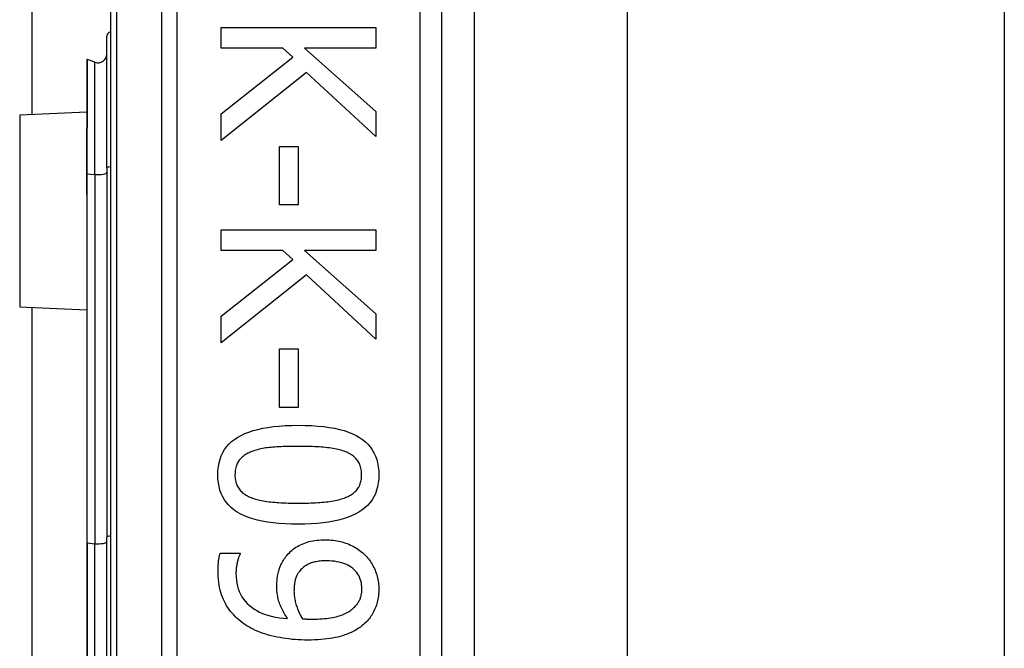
# Model space of a CAD drawing. Header units: inches. Extents: x 6 to 188, y 10 to 101.
# Tile 108 of 140: x 40.58 to 41.457, y 69.489 to 70.049. Entities that reach past the tile are written whole.
import ezdxf

# ---------------------------------------------------------------- set-up
doc = ezdxf.new("R2010")
doc.units = ezdxf.units.IN
doc.header["$MEASUREMENT"] = 0
doc.layers.add('Visible Edges(ANSI)', color=7, linetype='Continuous', lineweight=25)
doc.layers.add('Visible Tangent Edges(ANSI)', color=7, linetype='Continuous', lineweight=25)

msp = doc.modelspace()

# ---------------------------------------------------------------- linework, layer by layer
at = {"layer": 'Visible Edges(ANSI)'}
for p, q in [((40.59131, 69.96469), (40.59131, 72.96033)), ((40.66095, 70.46982), (40.66095, 68.58764)), ((40.95622, 68.77873), (40.95622, 70.27873)), ((40.98501, 70.15865), (40.98501, 68.89881)), ((41.12145, 70.14423), (41.12145, 68.91323)), ((41.45745, 70.14423), (41.45745, 68.91323)), ((40.75951, 70.042), (40.89731, 70.042)), ((40.75951, 70.02369), (40.75951, 70.042)), ((40.89731, 70.042), (40.89731, 70.02369)), ((40.6577, 69.91695), (40.6577, 70.03429)), ((40.81456, 70.02369), (40.75951, 70.02369)), ((40.82361, 70.01565), (40.81456, 70.02369)), ((40.83399, 70.02369), (40.89731, 69.96719)), ((40.89731, 70.02369), (40.83399, 70.02369)), ((40.75951, 69.96529), (40.82361, 70.01565)), ((40.63978, 70.01314), (40.63978, 69.95245)), ((40.64713, 70.01103), (40.6403, 70.01351)), ((40.83578, 70.00191), (40.75951, 69.9415)), ((40.89731, 69.94485), (40.83578, 70.00191)), ((40.58008, 69.9642), (40.63978, 69.96681)), ((40.75951, 69.9415), (40.75951, 69.96529)), ((40.89731, 69.96719), (40.89731, 69.94485)), ((40.63978, 69.95245), (40.63978, 69.95183)), ((40.63978, 69.91183), (40.63978, 69.95183)), ((40.81144, 69.93614), (40.82819, 69.93614)), ((40.81144, 69.88399), (40.81144, 69.93614)), ((40.82819, 69.93614), (40.82819, 69.88399)), ((40.63978, 69.91183), (40.63978, 69.89902)), ((40.6577, 69.91695), (40.6577, 69.58809)), ((40.63978, 69.89902), (40.63978, 69.89332)), ((40.63978, 69.89332), (40.63978, 69.58289)), ((40.82819, 69.88399), (40.81144, 69.88399)), ((40.75951, 69.86177), (40.89731, 69.86177)), ((40.75951, 69.84346), (40.75951, 69.86177)), ((40.89731, 69.86177), (40.89731, 69.84346)), ((40.81456, 69.84346), (40.75951, 69.84346)), ((40.82361, 69.83542), (40.81456, 69.84346)), ((40.83399, 69.84346), (40.89731, 69.78696)), ((40.89731, 69.84346), (40.83399, 69.84346)), ((40.75951, 69.78506), (40.82361, 69.83542)), ((40.83578, 69.82168), (40.75951, 69.76127)), ((40.89731, 69.76462), (40.83578, 69.82168)), ((40.58008, 69.79326), (40.63978, 69.79065)), ((40.59131, 69.26469), (40.59131, 69.79277)), ((40.89731, 69.78696), (40.89731, 69.76462)), ((40.75951, 69.76127), (40.75951, 69.78506)), ((40.81144, 69.75591), (40.82819, 69.75591)), ((40.81144, 69.70377), (40.81144, 69.75591)), ((40.82819, 69.75591), (40.82819, 69.70377)), ((40.82819, 69.70377), (40.81144, 69.70377)), ((40.6577, 69.46937), (40.6577, 69.58809)), ((40.63978, 69.58289), (40.63978, 69.47457)), ((40.75873, 69.5739), (40.77649, 69.5739)), ((40.77649, 69.5739), (40.77649, 69.57301))]:
    msp.add_line(p, q, dxfattribs=at)
at = {"layer": 'Visible Edges(ANSI)', "flags": 128}
for points in [[(40.75661, 69.64369), (40.75673, 69.6474), (40.7571, 69.65095), (40.75772, 69.65432), (40.75858, 69.65753), (40.75968, 69.66057), (40.76103, 69.66344), (40.76263, 69.66614), (40.76448, 69.66868), (40.76657, 69.67104), (40.7689, 69.67324), (40.77148, 69.67527), (40.77431, 69.67713), (40.77739, 69.67884), (40.78073, 69.68039), (40.78432, 69.6818), (40.78817, 69.68306), (40.79229, 69.68417), (40.79666, 69.68513), (40.80128, 69.68595), (40.80617, 69.68661), (40.81132, 69.68713), (40.81672, 69.6875), (40.82238, 69.68772), (40.8283, 69.6878)], [(40.8283, 69.6878), (40.83438, 69.68772), (40.84017, 69.6875), (40.84569, 69.68712), (40.85094, 69.6866), (40.8559, 69.68593), (40.86058, 69.6851), (40.86499, 69.68413), (40.86912, 69.68301), (40.87297, 69.68174), (40.87654, 69.68031), (40.87983, 69.67874), (40.88285, 69.67702), (40.8856, 69.67514), (40.88812, 69.6731), (40.8904, 69.6709), (40.89243, 69.66853), (40.89423, 69.666), (40.89579, 69.6633), (40.89711, 69.66044), (40.89818, 69.65742), (40.89902, 69.65423), (40.89962, 69.65088), (40.89998, 69.64737), (40.9001, 69.64369)], [(40.78676, 69.66435), (40.78559, 69.66389), (40.78447, 69.66339), (40.78339, 69.66287), (40.78236, 69.66231), (40.78138, 69.66172), (40.78044, 69.6611), (40.77954, 69.66044), (40.7787, 69.65976), (40.77789, 69.65904), (40.77714, 69.65829), (40.77643, 69.65751), (40.77576, 69.6567), (40.77515, 69.65585), (40.77458, 69.65496), (40.77408, 69.65402), (40.77362, 69.65305), (40.77322, 69.65202), (40.77287, 69.65096), (40.77258, 69.64986), (40.77234, 69.64871), (40.77215, 69.64752), (40.77202, 69.64628), (40.77194, 69.64501), (40.77191, 69.64369)], [(40.8283, 69.66904), (40.82591, 69.66903), (40.82359, 69.66901), (40.82134, 69.66898), (40.81916, 69.66894), (40.81704, 69.66888), (40.81498, 69.66881), (40.813, 69.66873), (40.81108, 69.66864), (40.80923, 69.66854), (40.80744, 69.66842), (40.80572, 69.66829), (40.80407, 69.66814), (40.80246, 69.66798), (40.80089, 69.66779), (40.79934, 69.66757), (40.79783, 69.66733), (40.79634, 69.66705), (40.79488, 69.66675), (40.79346, 69.66642), (40.79206, 69.66606), (40.79069, 69.66567), (40.78935, 69.66526), (40.78804, 69.66482), (40.78676, 69.66435)], [(40.87029, 69.66424), (40.86909, 69.66469), (40.86784, 69.66512), (40.86654, 69.66552), (40.86519, 69.6659), (40.86378, 69.66625), (40.86233, 69.66658), (40.86082, 69.66689), (40.85927, 69.66716), (40.85766, 69.66742), (40.856, 69.66765), (40.85429, 69.66785), (40.85253, 69.66803), (40.85072, 69.66819), (40.84888, 69.66834), (40.847, 69.66847), (40.84507, 69.66859), (40.84311, 69.6687), (40.84111, 69.66879), (40.83907, 69.66886), (40.837, 69.66893), (40.83488, 69.66898), (40.83273, 69.66901), (40.83053, 69.66903), (40.8283, 69.66904)], [(40.8848, 69.64369), (40.88478, 69.64496), (40.8847, 69.64618), (40.88458, 69.64737), (40.8844, 69.64852), (40.88417, 69.64964), (40.88389, 69.65071), (40.88357, 69.65175), (40.88319, 69.65275), (40.88276, 69.65371), (40.88228, 69.65463), (40.88175, 69.65552), (40.88117, 69.65636), (40.88054, 69.65718), (40.87986, 69.65796), (40.87913, 69.65872), (40.87835, 69.65945), (40.87752, 69.66015), (40.87664, 69.66082), (40.8757, 69.66146), (40.87472, 69.66207), (40.87369, 69.66266), (40.8726, 69.66321), (40.87147, 69.66374), (40.87029, 69.66424)], [(40.82841, 69.59969), (40.82237, 69.59977), (40.8166, 69.59999), (40.81111, 69.60037), (40.80589, 69.60089), (40.80094, 69.60156), (40.79627, 69.60239), (40.79187, 69.60336), (40.78774, 69.60448), (40.78389, 69.60576), (40.78031, 69.60718), (40.777, 69.60875), (40.77397, 69.61047), (40.7712, 69.61235), (40.76867, 69.61439), (40.76638, 69.61659), (40.76433, 69.61895), (40.76252, 69.62148), (40.76095, 69.62416), (40.75962, 69.62701), (40.75854, 69.63002), (40.7577, 69.6332), (40.75709, 69.63653), (40.75673, 69.64003), (40.75661, 69.64369)], [(40.77191, 69.64369), (40.77193, 69.64244), (40.77201, 69.64123), (40.77214, 69.64006), (40.77231, 69.63892), (40.77254, 69.63782), (40.77282, 69.63675), (40.77314, 69.63572), (40.77352, 69.63473), (40.77395, 69.63378), (40.77443, 69.63286), (40.77496, 69.63197), (40.77554, 69.63113), (40.77617, 69.63031), (40.77685, 69.62953), (40.77758, 69.62878), (40.77836, 69.62806), (40.77919, 69.62736), (40.78007, 69.6267), (40.78101, 69.62607), (40.78199, 69.62547), (40.78302, 69.6249), (40.78411, 69.62436), (40.78524, 69.62385), (40.78642, 69.62337)], [(40.9001, 69.64369), (40.89998, 69.64), (40.8996, 69.63647), (40.89898, 69.63311), (40.89812, 69.62991), (40.897, 69.62688), (40.89563, 69.62402), (40.89402, 69.62133), (40.89216, 69.6188), (40.89005, 69.61644), (40.88769, 69.61425), (40.88509, 69.61222), (40.88223, 69.61036), (40.87913, 69.60865), (40.87578, 69.6071), (40.87217, 69.60569), (40.86831, 69.60443), (40.8642, 69.60332), (40.85984, 69.60236), (40.85523, 69.60155), (40.85037, 69.60088), (40.84526, 69.60036), (40.83989, 69.59999), (40.83428, 69.59977), (40.82841, 69.59969)], [(40.87051, 69.62348), (40.87166, 69.62396), (40.87276, 69.62447), (40.87381, 69.625), (40.87482, 69.62557), (40.87578, 69.62616), (40.87669, 69.62679), (40.87756, 69.62744), (40.87838, 69.62812), (40.87915, 69.62883), (40.87987, 69.62957), (40.88054, 69.63033), (40.88117, 69.63113), (40.88175, 69.63196), (40.88228, 69.63283), (40.88276, 69.63373), (40.88319, 69.63468), (40.88357, 69.63567), (40.88389, 69.6367), (40.88417, 69.63776), (40.8844, 69.63887), (40.88458, 69.64002), (40.8847, 69.6412), (40.88478, 69.64243), (40.8848, 69.64369)], [(40.78642, 69.62337), (40.78759, 69.62293), (40.7888, 69.62252), (40.79006, 69.62212), (40.79138, 69.62175), (40.79274, 69.6214), (40.79416, 69.62108), (40.79563, 69.62077), (40.79714, 69.62049), (40.79871, 69.62023), (40.80034, 69.61999), (40.80201, 69.61977), (40.80373, 69.61957), (40.80551, 69.61939), (40.80733, 69.61923), (40.80921, 69.61908), (40.81114, 69.61895), (40.81312, 69.61883), (40.81515, 69.61873), (40.81723, 69.61865), (40.81937, 69.61858), (40.82155, 69.61852), (40.82379, 69.61848), (40.82607, 69.61846), (40.82841, 69.61845)], [(40.82841, 69.61845), (40.83075, 69.61846), (40.83303, 69.61848), (40.83527, 69.61852), (40.83745, 69.61858), (40.83958, 69.61865), (40.84166, 69.61873), (40.84368, 69.61883), (40.84566, 69.61895), (40.84758, 69.61908), (40.84945, 69.61923), (40.85127, 69.61939), (40.85303, 69.61957), (40.85475, 69.61977), (40.85642, 69.61999), (40.85804, 69.62023), (40.85962, 69.6205), (40.86114, 69.62079), (40.86262, 69.62111), (40.86406, 69.62144), (40.86544, 69.6218), (40.86678, 69.62219), (40.86807, 69.62259), (40.86931, 69.62302), (40.87051, 69.62348)], [(40.81736, 69.57088), (40.81833, 69.57209), (40.81934, 69.57324), (40.82039, 69.57435), (40.82148, 69.5754), (40.82262, 69.57641), (40.82379, 69.57736), (40.82501, 69.57827), (40.82626, 69.57912), (40.82756, 69.57993), (40.8289, 69.58069), (40.83028, 69.58139), (40.83171, 69.58205), (40.83317, 69.58266), (40.83469, 69.58321), (40.83625, 69.58371), (40.83787, 69.58416), (40.83953, 69.58456), (40.84124, 69.5849), (40.843, 69.58519), (40.84481, 69.58543), (40.84666, 69.58561), (40.84857, 69.58574), (40.85053, 69.58582), (40.85253, 69.58585)], [(40.85253, 69.58585), (40.85429, 69.58582), (40.85602, 69.58575), (40.85772, 69.58563), (40.8594, 69.58546), (40.86106, 69.58525), (40.86269, 69.58498), (40.8643, 69.58467), (40.86588, 69.58431), (40.86744, 69.5839), (40.86897, 69.58344), (40.87048, 69.58294), (40.87196, 69.58239), (40.87341, 69.58179), (40.87483, 69.58116), (40.87622, 69.58049), (40.87757, 69.57979), (40.87889, 69.57906), (40.88017, 69.57828), (40.88142, 69.57747), (40.88263, 69.57663), (40.88381, 69.57575), (40.88496, 69.57483), (40.88607, 69.57388), (40.88715, 69.57289)], [(40.75683, 69.55827), (40.75684, 69.55888), (40.75684, 69.55951), (40.75686, 69.56014), (40.75688, 69.56078), (40.7569, 69.56142), (40.75693, 69.56208), (40.75697, 69.56274), (40.75701, 69.5634), (40.75705, 69.56408), (40.7571, 69.56476), (40.75716, 69.56544), (40.75722, 69.56614), (40.75729, 69.56683), (40.75737, 69.56752), (40.75747, 69.56819), (40.75757, 69.56886), (40.75768, 69.56952), (40.7578, 69.57017), (40.75793, 69.57081), (40.75807, 69.57145), (40.75822, 69.57207), (40.75838, 69.57269), (40.75855, 69.5733), (40.75873, 69.5739)], [(40.77649, 69.57301), (40.77626, 69.5726), (40.77604, 69.57215), (40.77583, 69.57167), (40.77561, 69.57116), (40.7754, 69.57061), (40.77519, 69.57002), (40.77498, 69.5694), (40.77477, 69.56874), (40.77457, 69.56804), (40.77437, 69.56731), (40.77417, 69.56655), (40.77397, 69.56575), (40.77379, 69.56493), (40.77362, 69.56411), (40.77346, 69.56328), (40.77332, 69.56246), (40.7732, 69.56163), (40.77309, 69.56081), (40.77301, 69.55998), (40.77293, 69.55915), (40.77287, 69.55831), (40.77283, 69.55748), (40.77281, 69.55665), (40.7728, 69.55581)], [(40.8092, 69.54431), (40.80922, 69.54556), (40.80925, 69.5468), (40.80931, 69.54802), (40.80939, 69.54923), (40.8095, 69.55041), (40.80962, 69.55158), (40.80977, 69.55273), (40.80995, 69.55386), (40.81015, 69.55498), (40.81037, 69.55607), (40.81061, 69.55715), (40.81088, 69.55821), (40.81118, 69.55926), (40.81152, 69.56031), (40.81191, 69.56137), (40.81234, 69.56242), (40.81282, 69.56348), (40.81334, 69.56453), (40.8139, 69.56559), (40.8145, 69.56665), (40.81515, 69.56771), (40.81584, 69.56876), (40.81658, 69.56982), (40.81736, 69.57088)], [(40.85331, 69.56709), (40.85188, 69.56707), (40.85049, 69.56703), (40.84915, 69.56695), (40.84785, 69.56684), (40.84659, 69.5667), (40.84537, 69.56653), (40.8442, 69.56633), (40.84306, 69.56609), (40.84197, 69.56583), (40.84093, 69.56554), (40.83992, 69.56521), (40.83896, 69.56485), (40.83803, 69.56446), (40.83713, 69.56404), (40.83625, 69.56357), (40.83538, 69.56307), (40.83455, 69.56253), (40.83373, 69.56195), (40.83294, 69.56134), (40.83216, 69.56069), (40.83142, 69.56), (40.83069, 69.55927), (40.82999, 69.55851), (40.8293, 69.55771)], [(40.88503, 69.54219), (40.88497, 69.54405), (40.8848, 69.54585), (40.88452, 69.54759), (40.88412, 69.54926), (40.88361, 69.55087), (40.88299, 69.55242), (40.88225, 69.5539), (40.8814, 69.55531), (40.88044, 69.55666), (40.87936, 69.55795), (40.87818, 69.55917), (40.87687, 69.56033), (40.87546, 69.56141), (40.87396, 69.5624), (40.87234, 69.56329), (40.87063, 69.56408), (40.86882, 69.56479), (40.86691, 69.5654), (40.86489, 69.56591), (40.86278, 69.56634), (40.86056, 69.56667), (40.85825, 69.5669), (40.85583, 69.56704), (40.85331, 69.56709)], [(40.88715, 69.57289), (40.88815, 69.57193), (40.88912, 69.57092), (40.89005, 69.56988), (40.89094, 69.56881), (40.89179, 69.56769), (40.8926, 69.56654), (40.89338, 69.56536), (40.89412, 69.56413), (40.89482, 69.56288), (40.89548, 69.56158), (40.89611, 69.56025), (40.89669, 69.55888), (40.89724, 69.55749), (40.89774, 69.5561), (40.89818, 69.55471), (40.89859, 69.55332), (40.89894, 69.55192), (40.89925, 69.55052), (40.89951, 69.54912), (40.89972, 69.54771), (40.89989, 69.54631), (40.90001, 69.5449), (40.90008, 69.54349), (40.9001, 69.54207)], [(40.77883, 69.5117), (40.77708, 69.51305), (40.7754, 69.51443), (40.77379, 69.51587), (40.77225, 69.51735), (40.77078, 69.51887), (40.76938, 69.52044), (40.76805, 69.52205), (40.7668, 69.52371), (40.76561, 69.52542), (40.76449, 69.52716), (40.76345, 69.52896), (40.76247, 69.5308), (40.76157, 69.53269), (40.76075, 69.53466), (40.76001, 69.5367), (40.75934, 69.53881), (40.75875, 69.54099), (40.75824, 69.54325), (40.75781, 69.54557), (40.75746, 69.54797), (40.75719, 69.55044), (40.75699, 69.55297), (40.75687, 69.55558), (40.75683, 69.55827)], [(40.7728, 69.55581), (40.77288, 69.55285), (40.77313, 69.54999), (40.77355, 69.54725), (40.77413, 69.54461), (40.77488, 69.54208), (40.77579, 69.53966), (40.77687, 69.53735), (40.77811, 69.53514), (40.77952, 69.53304), (40.7811, 69.53105), (40.78284, 69.52917), (40.78475, 69.52739), (40.78681, 69.52573), (40.78901, 69.52419), (40.79136, 69.52278), (40.79384, 69.52149), (40.79647, 69.52032), (40.79924, 69.51928), (40.80215, 69.51836), (40.8052, 69.51756), (40.80839, 69.51689), (40.81172, 69.51634), (40.81519, 69.51591), (40.81881, 69.51561)], [(40.8293, 69.55771), (40.82883, 69.55711), (40.82839, 69.55649), (40.82797, 69.55587), (40.82759, 69.55523), (40.82722, 69.55458), (40.82689, 69.55392), (40.82658, 69.55325), (40.8263, 69.55257), (40.82605, 69.55188), (40.82582, 69.55117), (40.82562, 69.55045), (40.82545, 69.54972), (40.8253, 69.54898), (40.82516, 69.54823), (40.82504, 69.54747), (40.82492, 69.5467), (40.82483, 69.54592), (40.82474, 69.54513), (40.82467, 69.54433), (40.82461, 69.54352), (40.82456, 69.5427), (40.82453, 69.54187), (40.82451, 69.54103), (40.8245, 69.54018)], [(40.81881, 69.51561), (40.81799, 69.51683), (40.81721, 69.51805), (40.81647, 69.51925), (40.81576, 69.52045), (40.8151, 69.52163), (40.81447, 69.52281), (40.81388, 69.52398), (40.81332, 69.52514), (40.81281, 69.52629), (40.81233, 69.52743), (40.81189, 69.52856), (40.81149, 69.52968), (40.81113, 69.5308), (40.81079, 69.53195), (40.81049, 69.53311), (40.81022, 69.53428), (40.80998, 69.53548), (40.80978, 69.53669), (40.8096, 69.53791), (40.80946, 69.53916), (40.80935, 69.54042), (40.80927, 69.5417), (40.80922, 69.54299), (40.8092, 69.54431)], [(40.87721, 69.52488), (40.87793, 69.52555), (40.87862, 69.52622), (40.87927, 69.5269), (40.87988, 69.52758), (40.88045, 69.52826), (40.88098, 69.52894), (40.88147, 69.52962), (40.88192, 69.53031), (40.88234, 69.531), (40.88271, 69.53169), (40.88305, 69.53239), (40.88335, 69.53309), (40.88362, 69.53379), (40.88386, 69.5345), (40.88408, 69.53522), (40.88428, 69.53596), (40.88446, 69.5367), (40.88461, 69.53745), (40.88473, 69.53822), (40.88484, 69.53899), (40.88492, 69.53977), (40.88498, 69.54057), (40.88501, 69.54137), (40.88503, 69.54219)], [(40.9001, 69.54207), (40.90008, 69.5405), (40.90001, 69.53896), (40.8999, 69.53744), (40.89975, 69.53595), (40.89955, 69.53447), (40.8993, 69.53303), (40.89902, 69.53161), (40.89869, 69.53021), (40.89831, 69.52884), (40.89789, 69.5275), (40.89743, 69.52617), (40.89692, 69.52488), (40.89637, 69.52361), (40.89578, 69.52237), (40.89515, 69.52115), (40.89448, 69.51996), (40.89377, 69.51881), (40.89302, 69.51768), (40.89224, 69.51657), (40.89141, 69.5155), (40.89054, 69.51445), (40.88964, 69.51343), (40.88869, 69.51244), (40.88771, 69.51148)], [(40.8245, 69.54018), (40.82452, 69.53918), (40.82456, 69.53818), (40.82463, 69.53716), (40.82473, 69.53613), (40.82486, 69.53509), (40.82502, 69.53403), (40.82521, 69.53297), (40.82542, 69.53189), (40.82566, 69.5308), (40.82594, 69.52969), (40.82624, 69.52858), (40.82657, 69.52745), (40.82692, 69.52632), (40.8273, 69.52522), (40.82769, 69.52415), (40.8281, 69.52309), (40.82853, 69.52206), (40.82898, 69.52105), (40.82945, 69.52007), (40.82994, 69.51911), (40.83045, 69.51817), (40.83098, 69.51726), (40.83153, 69.51637), (40.8321, 69.5155)], [(40.84081, 69.51516), (40.8431, 69.51518), (40.84532, 69.51523), (40.84746, 69.51532), (40.84954, 69.51545), (40.85155, 69.51561), (40.85348, 69.51581), (40.85534, 69.51604), (40.85713, 69.5163), (40.85885, 69.51661), (40.8605, 69.51695), (40.86208, 69.51732), (40.86359, 69.51773), (40.86503, 69.51817), (40.86641, 69.51864), (40.86775, 69.51914), (40.86902, 69.51967), (40.87024, 69.52022), (40.8714, 69.5208), (40.87251, 69.52141), (40.87356, 69.52205), (40.87456, 69.52271), (40.8755, 69.52341), (40.87638, 69.52413), (40.87721, 69.52488)], [(40.8321, 69.5155), (40.83233, 69.51548), (40.83257, 69.51546), (40.83283, 69.51544), (40.83309, 69.51542), (40.83338, 69.5154), (40.83367, 69.51539), (40.83398, 69.51537), (40.8343, 69.51535), (40.83464, 69.51533), (40.83499, 69.51531), (40.83535, 69.51529), (40.83573, 69.51527), (40.83611, 69.51526), (40.8365, 69.51524), (40.8369, 69.51523), (40.83731, 69.51521), (40.83772, 69.5152), (40.83814, 69.51519), (40.83857, 69.51518), (40.839, 69.51518), (40.83944, 69.51517), (40.83989, 69.51517), (40.84034, 69.51516), (40.84081, 69.51516)], [(40.83667, 69.49651), (40.83384, 69.49654), (40.83103, 69.49662), (40.82824, 69.49676), (40.82548, 69.49694), (40.82275, 69.49718), (40.82004, 69.49748), (40.81735, 69.49783), (40.81469, 69.49823), (40.81205, 69.49868), (40.80944, 69.49919), (40.80685, 69.49975), (40.80429, 69.50037), (40.80178, 69.50103), (40.79933, 69.50175), (40.79696, 69.50252), (40.79466, 69.50334), (40.79243, 69.50421), (40.79028, 69.50513), (40.78819, 69.5061), (40.78618, 69.50712), (40.78423, 69.50819), (40.78236, 69.50931), (40.78056, 69.51048), (40.77883, 69.5117)], [(40.88771, 69.51148), (40.88641, 69.51031), (40.88504, 69.50919), (40.88362, 69.50811), (40.88212, 69.50707), (40.88056, 69.50608), (40.87894, 69.50514), (40.87725, 69.50424), (40.8755, 69.50339), (40.87368, 69.50258), (40.87179, 69.50182), (40.86984, 69.5011), (40.86783, 69.50042), (40.86574, 69.4998), (40.86355, 69.49923), (40.86128, 69.49871), (40.85891, 69.49825), (40.85645, 69.49784), (40.8539, 69.49749), (40.85126, 69.49719), (40.84852, 69.49695), (40.8457, 69.49676), (40.84278, 69.49662), (40.83977, 69.49654), (40.83667, 69.49651)]]:
    msp.add_lwpolyline(points, dxfattribs=at)
at = {"layer": 'Visible Edges(ANSI)'}
for centre, radius, start, end in [((40.66163, 70.03429), 0.00394, 100.02047, 180), ((40.64982, 70.01843), 0.00787, 250, 0), ((40.64017, 70.01314), 0.000394, 70, 180)]:
    msp.add_arc(centre, radius, start, end, dxfattribs=at)
at = {"layer": 'Visible Tangent Edges(ANSI)'}
for p, q in [((40.66671, 68.58764), (40.66671, 70.46982)), ((40.70636, 70.27873), (40.70636, 68.77873)), ((40.72028, 68.77873), (40.72028, 70.27873)), ((40.93654, 70.27873), (40.93654, 68.77873)), ((40.6403, 70.01351), (40.6403, 69.95265)), ((40.64713, 69.91124), (40.64713, 70.01103)), ((40.58008, 69.9642), (40.58008, 69.79326)), ((40.64004, 69.95193), (40.64004, 69.91187)), ((40.64004, 69.89906), (40.64004, 69.91187)), ((40.64004, 69.91187), (40.64713, 69.91124)), ((40.64713, 69.91124), (40.64713, 69.58237)), ((40.6403, 69.58298), (40.6403, 69.89341)), ((40.6403, 69.58298), (40.6403, 69.47448)), ((40.6403, 69.58298), (40.64713, 69.58237)), ((40.64713, 69.47509), (40.64713, 69.58237))]:
    msp.add_line(p, q, dxfattribs=at)
at = {"layer": 'Visible Tangent Edges(ANSI)', "flags": 128}
for points in [[(40.64004, 69.95193), (40.64002, 69.95198), (40.64001, 69.95202), (40.63999, 69.95206), (40.63997, 69.95209), (40.63996, 69.95213), (40.63994, 69.95216), (40.63993, 69.95219), (40.63991, 69.95221), (40.6399, 69.95224), (40.63988, 69.95226), (40.63987, 69.95228), (40.63986, 69.9523), (40.63984, 69.95232), (40.63983, 69.95233), (40.63982, 69.95235), (40.63981, 69.95236), (40.6398, 69.95237), (40.6398, 69.95238), (40.63979, 69.9524), (40.63979, 69.95241), (40.63978, 69.95242), (40.63978, 69.95243), (40.63978, 69.95244), (40.63978, 69.95245)], [(40.64004, 69.95193), (40.64006, 69.95196), (40.64008, 69.95198), (40.6401, 69.95201), (40.64011, 69.95204), (40.64013, 69.95206), (40.64015, 69.95209), (40.64016, 69.95212), (40.64018, 69.95215), (40.64019, 69.95218), (40.64021, 69.95221), (40.64022, 69.95223), (40.64023, 69.95226), (40.64024, 69.95229), (40.64025, 69.95233), (40.64026, 69.95236), (40.64027, 69.95239), (40.64028, 69.95242), (40.64028, 69.95245), (40.64029, 69.95248), (40.6403, 69.95252), (40.6403, 69.95255), (40.6403, 69.95258), (40.6403, 69.95262), (40.6403, 69.95265)], [(40.63978, 69.89332), (40.63978, 69.89356), (40.63978, 69.8938), (40.63978, 69.89405), (40.63979, 69.89429), (40.6398, 69.89453), (40.6398, 69.89477), (40.63981, 69.89501), (40.63982, 69.89525), (40.63983, 69.89549), (40.63985, 69.89573), (40.63986, 69.89597), (40.63987, 69.89621), (40.63988, 69.89645), (40.6399, 69.89669), (40.63991, 69.89693), (40.63992, 69.89717), (40.63994, 69.89741), (40.63995, 69.89765), (40.63997, 69.89788), (40.63998, 69.89812), (40.64, 69.89836), (40.64001, 69.89859), (40.64002, 69.89883), (40.64004, 69.89906)], [(40.6403, 69.89341), (40.6403, 69.89364), (40.6403, 69.89388), (40.6403, 69.89411), (40.64029, 69.89435), (40.64028, 69.89459), (40.64028, 69.89482), (40.64027, 69.89506), (40.64026, 69.89529), (40.64025, 69.89553), (40.64024, 69.89576), (40.64022, 69.896), (40.64021, 69.89623), (40.6402, 69.89647), (40.64018, 69.89671), (40.64017, 69.89694), (40.64016, 69.89718), (40.64014, 69.89741), (40.64013, 69.89765), (40.64011, 69.89788), (40.6401, 69.89812), (40.64008, 69.89836), (40.64007, 69.89859), (40.64005, 69.89883), (40.64004, 69.89906)]]:
    msp.add_lwpolyline(points, dxfattribs=at)
at = {"layer": 'Visible Tangent Edges(ANSI)'}
for centre, major_axis, ratio, start_param in [((40.64017, 69.95245), (-0.000394, 0), 0.548442, 4.363323), ((40.63997, 69.95183), (-0.000197, 0), 0.542742, 4.363323), ((40.66163, 69.91695), (-0.00394, 0), 0.245714, 4.887279), ((40.63997, 69.91183), (-0.000197, 0), 0.245714, 4.363323), ((40.64982, 69.91306), (0.00787, 0), 0.245714, 4.363323), ((40.63997, 69.89902), (-0.000197, 0), 0.245714, 4.363323), ((40.64017, 69.89332), (-0.000394, 0), 0.245714, 4.363323), ((40.66163, 69.58809), (-0.00394, 0), 0.245714, 4.887279), ((40.64017, 69.58289), (-0.000394, 0), 0.245714, 4.363323), ((40.64982, 69.58419), (0.00787, 0), 0.245714, 4.363323)]:
    msp.add_ellipse(centre, major_axis=major_axis, ratio=ratio, start_param=start_param, end_param=6.283185, dxfattribs=at)

doc.saveas('drawing.dxf')
